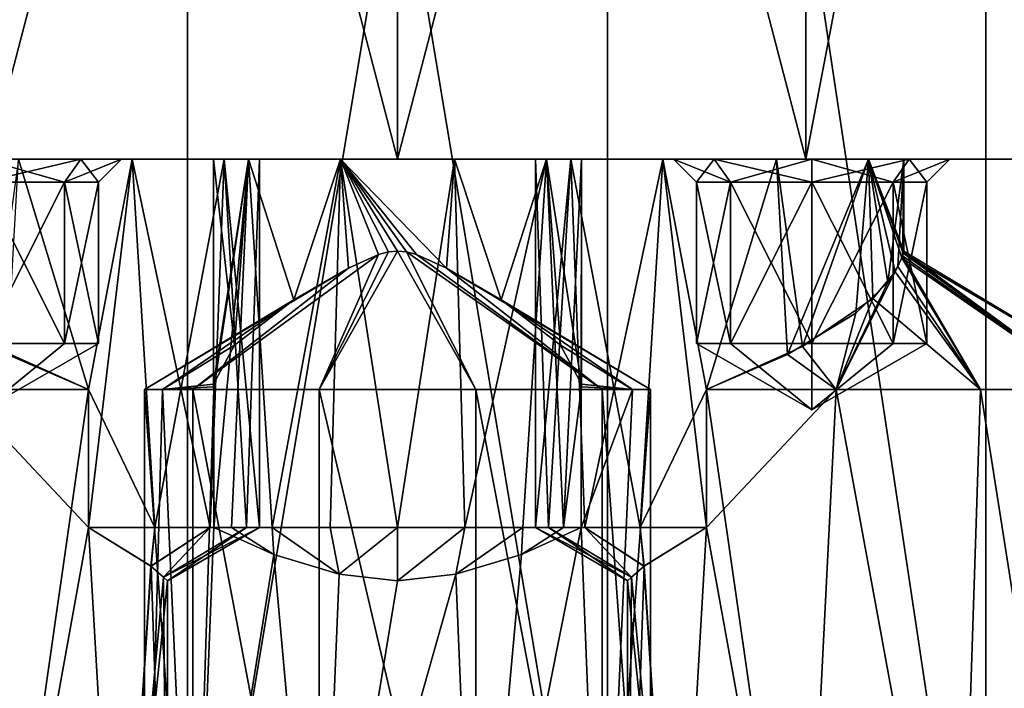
# Model space of a CAD drawing. Header units: millimetres. Extents: x -175 to 175, y 0 to 232.
# Tile 72 of 140: x 142 to 163, y 15 to 29. Entities that reach past the tile are written whole.
import ezdxf

# ---------------------------------------------------------------- set-up
doc = ezdxf.new("R2010")
doc.units = ezdxf.units.MM
doc.header["$LTSCALE"] = 65.185185
for name, color, linetype in [('286', 7, 'CONTINUOUS'), ('287', 7, 'CONTINUOUS'), ('289', 7, 'CONTINUOUS'), ('297', 7, 'CONTINUOUS'), ('298', 7, 'CONTINUOUS'), ('308', 7, 'CONTINUOUS'), ('309', 7, 'CONTINUOUS'), ('313', 7, 'CONTINUOUS'), ('323', 7, 'CONTINUOUS'), ('324', 7, 'CONTINUOUS'), ('328', 7, 'CONTINUOUS'), ('332', 7, 'CONTINUOUS'), ('333', 7, 'CONTINUOUS'), ('337', 7, 'CONTINUOUS'), ('339', 7, 'CONTINUOUS'), ('340', 7, 'CONTINUOUS'), ('341', 7, 'CONTINUOUS'), ('342', 7, 'CONTINUOUS'), ('343', 7, 'CONTINUOUS'), ('344', 7, 'CONTINUOUS'), ('345', 7, 'CONTINUOUS'), ('346', 7, 'CONTINUOUS'), ('347', 7, 'CONTINUOUS'), ('348', 7, 'CONTINUOUS'), ('349', 7, 'CONTINUOUS'), ('350', 7, 'CONTINUOUS'), ('351', 7, 'CONTINUOUS'), ('352', 7, 'CONTINUOUS'), ('353', 7, 'CONTINUOUS'), ('354', 7, 'CONTINUOUS'), ('355', 7, 'CONTINUOUS'), ('356', 7, 'CONTINUOUS'), ('357', 7, 'CONTINUOUS'), ('358', 7, 'CONTINUOUS'), ('359', 7, 'CONTINUOUS')]:
    doc.layers.add(name, color=color, linetype=linetype)

msp = doc.modelspace()

# ---------------------------------------------------------------- linework, layer by layer
at = {"layer": '286', "color": 7, "linetype": 'CONTINUOUS', "true_color": 0xe0f2ff}
for points in [[(132.25, 26), (167.75, 26), (151.236, 26, -1.196), (132.25, 26)], [(167.75, 26), (132.25, 26), (141.764, 26, 1.196), (167.75, 26)], [(146, 26, -5), (132.25, 26), (146.764, 26, -2.649), (146, 26, -5)], [(132.25, 26), (146, 26, -5), (141, 26, -7), (132.25, 26)], [(146.764, 26, -2.649), (132.25, 26), (148.764, 26, -1.196), (146.764, 26, -2.649)], [(148.764, 26, -1.196), (132.25, 26), (151.236, 26, -1.196), (148.764, 26, -1.196)], [(141.125, 26, 15.372), (165.372, 26, 8.875), (134.628, 26, 8.875), (141.125, 26, 15.372)], [(134.628, 26, 8.875), (165.372, 26, 8.875), (158.236, 26, 8.804), (134.628, 26, 8.875)], [(141.764, 26, 8.804), (134.628, 26, 8.875), (144.236, 26, 8.804), (141.764, 26, 8.804)], [(144.236, 26, 8.804), (134.628, 26, 8.875), (155.764, 26, 8.804), (144.236, 26, 8.804)], [(155.764, 26, 8.804), (134.628, 26, 8.875), (158.236, 26, 8.804), (155.764, 26, 8.804)], [(158.875, 26, -15.372), (141.125, 26, -15.372), (141, 26, -13), (158.875, 26, -15.372)], [(159, 26, -13), (158.875, 26, -15.372), (141, 26, -13), (159, 26, -13)], [(146, 26, -5), (146.764, 26, -7.351), (141, 26, -7), (146, 26, -5)], [(141, 26, -7), (146.764, 26, -7.351), (143.121, 26, -7.879), (141, 26, -7)], [(143.121, 26, -12.121), (159, 26, -13), (141, 26, -13), (143.121, 26, -12.121)], [(158.875, 26, 15.372), (165.372, 26, 8.875), (141.125, 26, 15.372), (158.875, 26, 15.372)], [(150, 26, 17.75), (158.875, 26, 15.372), (141.125, 26, 15.372), (150, 26, 17.75)], [(150, 26, -17.75), (141.125, 26, -15.372), (158.875, 26, -15.372), (150, 26, -17.75)], [(144.236, 26, 1.196), (167.75, 26), (141.764, 26, 1.196), (144.236, 26, 1.196)], [(146.764, 26, -7.351), (148.764, 26, -8.804), (143.121, 26, -7.879), (146.764, 26, -7.351)], [(156.879, 26, -12.121), (159, 26, -13), (143.121, 26, -12.121), (156.879, 26, -12.121)], [(144, 26, -10), (156.879, 26, -12.121), (143.121, 26, -12.121), (144, 26, -10)], [(143.121, 26, -7.879), (148.764, 26, -8.804), (144, 26, -10), (143.121, 26, -7.879)], [(156, 26, -10), (144, 26, -10), (148.764, 26, -8.804), (156, 26, -10)], [(156, 26, -10), (156.879, 26, -12.121), (144, 26, -10), (156, 26, -10)], [(167.75, 26), (144.236, 26, 1.196), (155.764, 26, 1.196), (167.75, 26)], [(144.236, 26, 1.196), (146.236, 26, 2.649), (155.764, 26, 1.196), (144.236, 26, 1.196)], [(146.236, 26, 7.351), (144.236, 26, 8.804), (153.764, 26, 7.351), (146.236, 26, 7.351)], [(153.764, 26, 7.351), (144.236, 26, 8.804), (155.764, 26, 8.804), (153.764, 26, 7.351)], [(146.236, 26, 2.649), (147, 26, 5), (153.764, 26, 2.649), (146.236, 26, 2.649)], [(147, 26, 5), (146.236, 26, 7.351), (153, 26, 5), (147, 26, 5)], [(155.764, 26, 1.196), (146.236, 26, 2.649), (153.764, 26, 2.649), (155.764, 26, 1.196)], [(153, 26, 5), (146.236, 26, 7.351), (153.764, 26, 7.351), (153, 26, 5)], [(147, 26, 5), (153, 26, 5), (153.764, 26, 2.649), (147, 26, 5)], [(148.764, 26, -8.804), (151.236, 26, -8.804), (156, 26, -10), (148.764, 26, -8.804)], [(167.75, 26), (165.372, 26, -8.875), (151.236, 26, -1.196), (167.75, 26)], [(151.236, 26, -1.196), (165.372, 26, -8.875), (153.236, 26, -2.649), (151.236, 26, -1.196)], [(151.236, 26, -8.804), (153.236, 26, -7.351), (156.879, 26, -7.879), (151.236, 26, -8.804)], [(156, 26, -10), (151.236, 26, -8.804), (156.879, 26, -7.879), (156, 26, -10)], [(165.372, 26, -8.875), (154, 26, -5), (153.236, 26, -2.649), (165.372, 26, -8.875)], [(153.236, 26, -7.351), (154, 26, -5), (159, 26, -7), (153.236, 26, -7.351)], [(156.879, 26, -7.879), (153.236, 26, -7.351), (159, 26, -7), (156.879, 26, -7.879)], [(154, 26, -5), (165.372, 26, -8.875), (159, 26, -7), (154, 26, -5)], [(158.236, 26, 1.196), (167.75, 26), (155.764, 26, 1.196), (158.236, 26, 1.196)], [(160.236, 26, 2.649), (167.75, 26), (158.236, 26, 1.196), (160.236, 26, 2.649)], [(158.236, 26, 8.804), (165.372, 26, 8.875), (160.236, 26, 7.351), (158.236, 26, 8.804)], [(165.372, 26, -8.875), (158.875, 26, -15.372), (161.121, 26, -12.121), (165.372, 26, -8.875)], [(161.121, 26, -12.121), (158.875, 26, -15.372), (159, 26, -13), (161.121, 26, -12.121)], [(159, 26, -7), (165.372, 26, -8.875), (161.121, 26, -7.879), (159, 26, -7)], [(165.372, 26, 8.875), (167.75, 26), (160.236, 26, 7.351), (165.372, 26, 8.875)], [(160.236, 26, 7.351), (167.75, 26), (161, 26, 5), (160.236, 26, 7.351)], [(161, 26, 5), (167.75, 26), (160.236, 26, 2.649), (161, 26, 5)], [(162, 26, -10), (165.372, 26, -8.875), (161.121, 26, -12.121), (162, 26, -10)], [(165.372, 26, -8.875), (162, 26, -10), (161.121, 26, -7.879), (165.372, 26, -8.875)]]:
    msp.add_3dface(points, dxfattribs=at)
at = {"layer": '287', "color": 7, "linetype": 'CONTINUOUS', "true_color": 0xe0f2ff}
for points in [[(141.125, 26, -15.372), (150, 26, -17.75), (141.125, 60, -15.372), (141.125, 26, -15.372)], [(141.125, 60, -15.372), (150, 26, -17.75), (150, 60, -17.75), (141.125, 60, -15.372)], [(150, 26, -17.75), (158.875, 26, -15.372), (150, 60, -17.75), (150, 26, -17.75)], [(150, 60, -17.75), (158.875, 26, -15.372), (158.875, 60, -15.372), (150, 60, -17.75)], [(158.875, 26, -15.372), (165.372, 26, -8.875), (158.875, 60, -15.372), (158.875, 26, -15.372)], [(158.875, 60, -15.372), (165.372, 26, -8.875), (165.372, 60, -8.875), (158.875, 60, -15.372)]]:
    msp.add_3dface(points, dxfattribs=at)
at = {"layer": '289', "color": 7, "linetype": 'CONTINUOUS', "true_color": 0xe0f2ff}
for points in [[(137.218, 60.5, -16.027), (145.438, 60.5, -19.986), (137.218, 5.8, -16.028), (137.218, 60.5, -16.027)], [(137.218, 5.8, -16.028), (145.438, 60.5, -19.986), (145.438, 5.8, -19.986), (137.218, 5.8, -16.028)], [(145.438, 60.5, -19.986), (154.562, 60.5, -19.986), (145.438, 5.8, -19.986), (145.438, 60.5, -19.986)], [(145.438, 5.8, -19.986), (154.562, 60.5, -19.986), (154.562, 5.8, -19.986), (145.438, 5.8, -19.986)], [(154.562, 60.5, -19.986), (162.782, 60.5, -16.027), (162.782, 5.8, -16.028), (154.562, 60.5, -19.986)], [(154.562, 5.8, -19.986), (154.562, 60.5, -19.986), (162.782, 5.8, -16.028), (154.562, 5.8, -19.986)], [(162.782, 60.5, -16.027), (168.47, 60.5, -8.894), (168.47, 5.8, -8.895), (162.782, 60.5, -16.027)], [(162.782, 5.8, -16.028), (162.782, 60.5, -16.027), (168.47, 5.8, -8.895), (162.782, 5.8, -16.028)]]:
    msp.add_3dface(points, dxfattribs=at)
at = {"layer": '297', "color": 7, "linetype": 'CONTINUOUS', "true_color": 0xe0f2ff}
for points in [[(150, 26, 17.75), (141.125, 26, 15.372), (150, 60, 17.75), (150, 26, 17.75)], [(150, 60, 17.75), (141.125, 26, 15.372), (141.125, 60, 15.372), (150, 60, 17.75)], [(158.875, 26, 15.372), (150, 26, 17.75), (158.875, 60, 15.372), (158.875, 26, 15.372)], [(158.875, 60, 15.372), (150, 26, 17.75), (150, 60, 17.75), (158.875, 60, 15.372)], [(165.372, 26, 8.875), (158.875, 26, 15.372), (165.372, 60, 8.875), (165.372, 26, 8.875)], [(165.372, 60, 8.875), (158.875, 26, 15.372), (158.875, 60, 15.372), (165.372, 60, 8.875)]]:
    msp.add_3dface(points, dxfattribs=at)
at = {"layer": '298', "color": 7, "linetype": 'CONTINUOUS', "true_color": 0xe0f2ff}
for points in [[(145.438, 60.5, 19.986), (137.218, 60.5, 16.027), (137.218, 5.8, 16.028), (145.438, 60.5, 19.986)], [(145.438, 5.8, 19.986), (145.438, 60.5, 19.986), (137.218, 5.8, 16.028), (145.438, 5.8, 19.986)], [(154.562, 60.5, 19.986), (145.438, 60.5, 19.986), (154.562, 5.8, 19.986), (154.562, 60.5, 19.986)], [(154.562, 5.8, 19.986), (145.438, 60.5, 19.986), (145.438, 5.8, 19.986), (154.562, 5.8, 19.986)], [(162.782, 60.5, 16.027), (154.562, 60.5, 19.986), (162.782, 5.8, 16.028), (162.782, 60.5, 16.027)], [(162.782, 5.8, 16.028), (154.562, 60.5, 19.986), (154.562, 5.8, 19.986), (162.782, 5.8, 16.028)], [(168.47, 60.5, 8.894), (162.782, 60.5, 16.027), (168.47, 5.8, 8.895), (168.47, 60.5, 8.894)], [(168.47, 5.8, 8.895), (162.782, 60.5, 16.027), (162.782, 5.8, 16.028), (168.47, 5.8, 8.895)]]:
    msp.add_3dface(points, dxfattribs=at)
at = {"layer": '308', "color": 7, "linetype": 'CONTINUOUS', "true_color": 0xe0f2ff}
for points in [[(145.551, 6.5, -5.267), (144.5, 6.5, -8.5), (144.891, 21, -6.462), (145.551, 6.5, -5.267)], [(144.5, 6.5, -8.5), (144.5, 21, -8.5), (144.891, 21, -6.462), (144.5, 6.5, -8.5)], [(146.01, 21, -4.714), (145.551, 6.5, -5.267), (144.891, 21, -6.462), (146.01, 21, -4.714)], [(146.01, 18, -4.714), (145.551, 6.5, -5.267), (146.01, 21, -4.714), (146.01, 18, -4.714)], [(155.109, 21, -6.462), (154.449, 6.5, -5.267), (153.99, 18, -4.714), (155.109, 21, -6.462)], [(153.99, 21, -4.714), (155.109, 21, -6.462), (153.99, 18, -4.714), (153.99, 21, -4.714)], [(155.5, 6.5, -8.5), (154.449, 6.5, -5.267), (155.5, 21, -8.5), (155.5, 6.5, -8.5)], [(155.5, 21, -8.5), (154.449, 6.5, -5.267), (155.109, 21, -6.462), (155.5, 21, -8.5)], [(147.311, 17.415, -3.702), (145.551, 6.5, -5.267), (146.01, 18, -4.714), (147.311, 17.415, -3.702)], [(154.449, 6.5, -5.267), (151.699, 6.5, -3.269), (153.99, 18, -4.714), (154.449, 6.5, -5.267)], [(153.99, 18, -4.714), (151.699, 6.5, -3.269), (152.694, 17.416, -3.705), (153.99, 18, -4.714)], [(148.301, 6.5, -3.269), (145.551, 6.5, -5.267), (147.311, 17.415, -3.702), (148.301, 6.5, -3.269)], [(148.731, 16.987, -3.148), (148.301, 6.5, -3.269), (147.311, 17.415, -3.702), (148.731, 16.987, -3.148)], [(152.694, 17.416, -3.705), (151.699, 6.5, -3.269), (151.271, 16.987, -3.149), (152.694, 17.416, -3.705)], [(151.699, 6.5, -3.269), (148.301, 6.5, -3.269), (151.271, 16.987, -3.149), (151.699, 6.5, -3.269)], [(151.271, 16.987, -3.149), (148.301, 6.5, -3.269), (150.001, 16.845, -3), (151.271, 16.987, -3.149)], [(150.001, 16.845, -3), (148.301, 6.5, -3.269), (148.731, 16.987, -3.148), (150.001, 16.845, -3)]]:
    msp.add_3dface(points, dxfattribs=at)
at = {"layer": '309', "color": 7, "linetype": 'CONTINUOUS', "true_color": 0xe0f2ff}
for points in [[(150, 24.004, -9), (149.804, 23.985, -8.995), (148.301, 21, -13.731), (150, 24.004, -9)], [(151.699, 21, -13.731), (150, 24.004, -9), (148.301, 21, -13.731), (151.699, 21, -13.731)], [(149.804, 23.985, -8.995), (149.59, 23.926, -8.979), (148.301, 21, -13.731), (149.804, 23.985, -8.995)], [(150.195, 23.985, -8.995), (150, 24.004, -9), (151.699, 21, -13.731), (150.195, 23.985, -8.995)], [(150.41, 23.926, -8.979), (150.195, 23.985, -8.995), (154.449, 21, -11.733), (150.41, 23.926, -8.979)], [(154.449, 21, -11.733), (150.195, 23.985, -8.995), (151.699, 21, -13.731), (154.449, 21, -11.733)], [(149.59, 23.926, -8.979), (148.933, 23.629, -8.855), (145.551, 21, -11.733), (149.59, 23.926, -8.979)], [(148.301, 21, -13.731), (149.59, 23.926, -8.979), (145.551, 21, -11.733), (148.301, 21, -13.731)], [(151.066, 23.629, -8.855), (150.41, 23.926, -8.979), (154.449, 21, -11.733), (151.066, 23.629, -8.855)], [(147.747, 22.946, -8.305), (144.5, 21, -8.5), (148.933, 23.629, -8.855), (147.747, 22.946, -8.305)], [(148.933, 23.629, -8.855), (144.5, 21, -8.5), (145.551, 21, -11.733), (148.933, 23.629, -8.855)], [(151.066, 23.629, -8.855), (155.5, 21, -8.5), (152.252, 22.946, -8.306), (151.066, 23.629, -8.855)], [(155.5, 21, -8.5), (151.066, 23.629, -8.855), (154.449, 21, -11.733), (155.5, 21, -8.5)], [(144.891, 21, -6.462), (144.5, 21, -8.5), (147.747, 22.946, -8.305), (144.891, 21, -6.462)], [(146.457, 21.958, -6.857), (144.891, 21, -6.462), (147.747, 22.946, -8.305), (146.457, 21.958, -6.857)], [(155.5, 21, -8.5), (155.109, 21, -6.462), (152.252, 22.946, -8.306), (155.5, 21, -8.5)], [(152.252, 22.946, -8.306), (155.109, 21, -6.462), (153.543, 21.958, -6.857), (152.252, 22.946, -8.306)], [(146, 21.111, -5), (144.891, 21, -6.462), (146.457, 21.958, -6.857), (146, 21.111, -5)], [(153.543, 21.958, -6.857), (155.109, 21, -6.462), (154, 21.111, -5), (153.543, 21.958, -6.857)], [(144.891, 21, -6.462), (146, 21.111, -5), (146.003, 21.055, -4.857), (144.891, 21, -6.462)], [(146.01, 21, -4.714), (144.891, 21, -6.462), (146.003, 21.055, -4.857), (146.01, 21, -4.714)], [(155.109, 21, -6.462), (153.99, 21, -4.714), (153.997, 21.055, -4.857), (155.109, 21, -6.462)], [(154, 21.111, -5), (155.109, 21, -6.462), (153.997, 21.055, -4.857), (154, 21.111, -5)]]:
    msp.add_3dface(points, dxfattribs=at)
at = {"layer": '313', "color": 7, "linetype": 'CONTINUOUS', "true_color": 0xe0f2ff}
for points in [[(144.5, 21, -8.5), (144.5, 6.5, -8.5), (145.551, 6.5, -11.733), (144.5, 21, -8.5)], [(145.551, 21, -11.733), (144.5, 21, -8.5), (145.551, 6.5, -11.733), (145.551, 21, -11.733)], [(148.301, 21, -13.731), (145.551, 21, -11.733), (148.301, 6.5, -13.731), (148.301, 21, -13.731)], [(145.551, 21, -11.733), (145.551, 6.5, -11.733), (148.301, 6.5, -13.731), (145.551, 21, -11.733)], [(151.699, 21, -13.731), (148.301, 21, -13.731), (151.699, 6.5, -13.731), (151.699, 21, -13.731)], [(148.301, 21, -13.731), (148.301, 6.5, -13.731), (151.699, 6.5, -13.731), (148.301, 21, -13.731)], [(154.449, 21, -11.733), (151.699, 21, -13.731), (154.449, 6.5, -11.733), (154.449, 21, -11.733)], [(151.699, 21, -13.731), (151.699, 6.5, -13.731), (154.449, 6.5, -11.733), (151.699, 21, -13.731)], [(155.5, 6.5, -8.5), (155.5, 21, -8.5), (154.449, 21, -11.733), (155.5, 6.5, -8.5)], [(155.5, 6.5, -8.5), (154.449, 21, -11.733), (154.449, 6.5, -11.733), (155.5, 6.5, -8.5)]]:
    msp.add_3dface(points, dxfattribs=at)
at = {"layer": '323', "color": 7, "linetype": 'CONTINUOUS', "true_color": 0xe0f2ff}
for points in [[(143.286, 21, 8.99), (141.199, 6.5, 10.231), (140.466, 21, 10.414), (143.286, 21, 8.99)], [(143.286, 18, 8.99), (141.199, 6.5, 10.231), (143.286, 21, 8.99), (143.286, 18, 8.99)], [(143.949, 6.5, 8.233), (141.199, 6.5, 10.231), (143.286, 18, 8.99), (143.949, 6.5, 8.233)], [(143.949, 6.5, 8.233), (143.286, 18, 8.99), (144.643, 17.163, 6.95), (143.949, 6.5, 8.233)], [(144.915, 16.928, 5.961), (143.949, 6.5, 8.233), (144.643, 17.163, 6.95), (144.915, 16.928, 5.961)], [(145, 16.845, 5), (143.949, 6.5, 8.233), (144.915, 16.928, 5.961), (145, 16.845, 5)], [(145, 6.5, 5), (143.949, 6.5, 8.233), (145, 16.845, 5), (145, 6.5, 5)]]:
    msp.add_3dface(points, dxfattribs=at)
at = {"layer": '324', "color": 7, "linetype": 'CONTINUOUS', "true_color": 0xe0f2ff}
for points in [[(143.286, 21, 1.01), (141.2, 21.928, 1.428), (140.466, 21, -0.414), (143.286, 21, 1.01)], [(143.286, 21, 8.99), (140.466, 21, 10.414), (141.525, 21.761, 8.718), (143.286, 21, 8.99)]]:
    msp.add_3dface(points, dxfattribs=at)
at = {"layer": '328', "color": 7, "linetype": 'CONTINUOUS', "true_color": 0xe0f2ff}
for points in [[(143.286, 21, 1.01), (140.466, 21, -0.414), (143.286, 18, 1.01), (143.286, 21, 1.01)], [(140.466, 21, -0.414), (141.199, 6.5, -0.231), (143.286, 18, 1.01), (140.466, 21, -0.414)], [(141.199, 6.5, -0.231), (143.949, 6.5, 1.767), (143.286, 18, 1.01), (141.199, 6.5, -0.231)], [(143.286, 18, 1.01), (143.949, 6.5, 1.767), (144.644, 17.162, 3.052), (143.286, 18, 1.01)], [(143.949, 6.5, 1.767), (145, 6.5, 5), (144.644, 17.162, 3.052), (143.949, 6.5, 1.767)], [(144.644, 17.162, 3.052), (145, 6.5, 5), (144.915, 16.928, 4.039), (144.644, 17.162, 3.052)], [(145, 6.5, 5), (145, 16.845, 5), (144.915, 16.928, 4.039), (145, 6.5, 5)]]:
    msp.add_3dface(points, dxfattribs=at)
at = {"layer": '332', "color": 7, "linetype": 'CONTINUOUS', "true_color": 0xe0f2ff}
for points in [[(158.801, 6.5, 10.231), (156.714, 18, 8.99), (159.534, 21, 10.414), (158.801, 6.5, 10.231)], [(156.714, 18, 8.99), (156.714, 21, 8.99), (159.534, 21, 10.414), (156.714, 18, 8.99)], [(162.199, 6.5, 10.231), (158.801, 6.5, 10.231), (159.534, 21, 10.414), (162.199, 6.5, 10.231)], [(162.671, 21, 10.053), (162.199, 6.5, 10.231), (159.534, 21, 10.414), (162.671, 21, 10.053)], [(164.949, 6.5, 8.233), (162.199, 6.5, 10.231), (162.671, 21, 10.053), (164.949, 6.5, 8.233)], [(165.093, 21, 8.026), (164.949, 6.5, 8.233), (162.671, 21, 10.053), (165.093, 21, 8.026)], [(156.714, 18, 8.99), (156.051, 6.5, 8.233), (155.357, 17.163, 6.95), (156.714, 18, 8.99)], [(158.801, 6.5, 10.231), (156.051, 6.5, 8.233), (156.714, 18, 8.99), (158.801, 6.5, 10.231)], [(156.051, 6.5, 8.233), (155, 6.5, 5), (155.357, 17.163, 6.95), (156.051, 6.5, 8.233)], [(155.357, 17.163, 6.95), (155, 6.5, 5), (155.085, 16.928, 5.961), (155.357, 17.163, 6.95)], [(155.085, 16.928, 5.961), (155, 6.5, 5), (155, 16.845, 5), (155.085, 16.928, 5.961)]]:
    msp.add_3dface(points, dxfattribs=at)
at = {"layer": '333', "color": 7, "linetype": 'CONTINUOUS', "true_color": 0xe0f2ff}
for points in [[(160.992, 23.973, 5.251), (165.093, 21, 8.026), (160.97, 23.898, 5.486), (160.992, 23.973, 5.251)], [(160.989, 23.961, 4.704), (166, 21, 5), (161, 24.004, 5), (160.989, 23.961, 4.704)], [(161, 24.004, 5), (165.093, 21, 8.026), (160.992, 23.973, 5.251), (161, 24.004, 5)], [(166, 21, 5), (165.093, 21, 8.026), (161, 24.004, 5), (166, 21, 5)], [(160.811, 23.551, 3.785), (162.671, 21, -0.053), (160.957, 23.858, 4.413), (160.811, 23.551, 3.785)], [(160.97, 23.898, 5.486), (162.671, 21, 10.053), (160.875, 23.667, 5.993), (160.97, 23.898, 5.486)], [(160.957, 23.858, 4.413), (165.093, 21, 1.974), (160.989, 23.961, 4.704), (160.957, 23.858, 4.413)], [(162.671, 21, -0.053), (165.093, 21, 1.974), (160.957, 23.858, 4.413), (162.671, 21, -0.053)], [(165.093, 21, 8.026), (162.671, 21, 10.053), (160.97, 23.898, 5.486), (165.093, 21, 8.026)], [(165.093, 21, 1.974), (166, 21, 5), (160.989, 23.961, 4.704), (165.093, 21, 1.974)], [(162.671, 21, 10.053), (159.534, 21, 10.414), (160.875, 23.667, 5.993), (162.671, 21, 10.053)], [(160.875, 23.667, 5.993), (159.534, 21, 10.414), (160.654, 23.322, 6.628), (160.875, 23.667, 5.993)], [(160.33, 22.97, 2.785), (162.671, 21, -0.053), (160.811, 23.551, 3.785), (160.33, 22.97, 2.785)], [(160.654, 23.322, 6.628), (159.534, 21, 10.414), (159.957, 22.653, 7.694), (160.654, 23.322, 6.628)], [(158.8, 21.928, 1.428), (159.534, 21, -0.414), (160.33, 22.97, 2.785), (158.8, 21.928, 1.428)], [(159.534, 21, -0.414), (162.671, 21, -0.053), (160.33, 22.97, 2.785), (159.534, 21, -0.414)], [(159.957, 22.653, 7.694), (159.534, 21, 10.414), (158.475, 21.761, 8.718), (159.957, 22.653, 7.694)], [(156.714, 21, 1.01), (159.534, 21, -0.414), (158.8, 21.928, 1.428), (156.714, 21, 1.01)], [(159.534, 21, 10.414), (156.714, 21, 8.99), (158.475, 21.761, 8.718), (159.534, 21, 10.414)]]:
    msp.add_3dface(points, dxfattribs=at)
at = {"layer": '337', "color": 7, "linetype": 'CONTINUOUS', "true_color": 0xe0f2ff}
for points in [[(159.534, 21, -0.414), (156.714, 21, 1.01), (158.801, 6.5, -0.231), (159.534, 21, -0.414)], [(158.801, 6.5, -0.231), (156.714, 21, 1.01), (156.714, 18, 1.01), (158.801, 6.5, -0.231)], [(159.534, 21, -0.414), (158.801, 6.5, -0.231), (162.199, 6.5, -0.231), (159.534, 21, -0.414)], [(162.671, 21, -0.053), (159.534, 21, -0.414), (162.199, 6.5, -0.231), (162.671, 21, -0.053)], [(162.671, 21, -0.053), (162.199, 6.5, -0.231), (164.949, 6.5, 1.767), (162.671, 21, -0.053)], [(165.093, 21, 1.974), (162.671, 21, -0.053), (164.949, 6.5, 1.767), (165.093, 21, 1.974)], [(155.356, 17.162, 3.052), (156.051, 6.5, 1.767), (156.714, 18, 1.01), (155.356, 17.162, 3.052)], [(156.051, 6.5, 1.767), (158.801, 6.5, -0.231), (156.714, 18, 1.01), (156.051, 6.5, 1.767)], [(155.085, 16.928, 4.039), (156.051, 6.5, 1.767), (155.356, 17.162, 3.052), (155.085, 16.928, 4.039)], [(155, 16.845, 5), (156.051, 6.5, 1.767), (155.085, 16.928, 4.039), (155, 16.845, 5)], [(155, 16.845, 5), (155, 6.5, 5), (156.051, 6.5, 1.767), (155, 16.845, 5)]]:
    msp.add_3dface(points, dxfattribs=at)
at = {"layer": '339', "color": 7, "linetype": 'CONTINUOUS', "true_color": 0xe0f2ff}
for points in [[(146, 26, -5), (146.764, 26, -2.649), (146, 21.111, -5), (146, 26, -5)], [(146, 21.111, -5), (146.764, 26, -2.649), (146.003, 21.055, -4.857), (146, 21.111, -5)], [(146.764, 26, -2.649), (146.01, 21, -4.714), (146.003, 21.055, -4.857), (146.764, 26, -2.649)], [(146.764, 26, -2.649), (146.01, 18, -4.714), (146.01, 21, -4.714), (146.764, 26, -2.649)], [(146.01, 18, -4.714), (146.764, 26, -2.649), (146.392, 18, -3.273), (146.01, 18, -4.714)], [(146.392, 18, -3.273), (146.764, 26, -2.649), (147.274, 18, -2.072), (146.392, 18, -3.273)], [(146.764, 26, -2.649), (148.764, 26, -1.196), (147.274, 18, -2.072), (146.764, 26, -2.649)], [(147.274, 18, -2.072), (148.764, 26, -1.196), (148.536, 18, -1.278), (147.274, 18, -2.072)], [(148.536, 18, -1.278), (148.764, 26, -1.196), (150, 18, -1), (148.536, 18, -1.278)], [(148.764, 26, -1.196), (151.236, 26, -1.196), (150, 18, -1), (148.764, 26, -1.196)], [(150, 18, -1), (151.236, 26, -1.196), (151.464, 18, -1.278), (150, 18, -1)], [(151.236, 26, -1.196), (153.236, 26, -2.649), (151.464, 18, -1.278), (151.236, 26, -1.196)], [(151.464, 18, -1.278), (153.236, 26, -2.649), (152.726, 18, -2.072), (151.464, 18, -1.278)], [(152.726, 18, -2.072), (153.236, 26, -2.649), (153.608, 18, -3.273), (152.726, 18, -2.072)], [(153.236, 26, -2.649), (154, 26, -5), (153.608, 18, -3.273), (153.236, 26, -2.649)], [(154, 26, -5), (153.99, 21, -4.714), (153.608, 18, -3.273), (154, 26, -5)], [(153.99, 21, -4.714), (154, 26, -5), (153.997, 21.055, -4.857), (153.99, 21, -4.714)], [(154, 26, -5), (154, 21.111, -5), (153.997, 21.055, -4.857), (154, 26, -5)], [(153.99, 21, -4.714), (153.99, 18, -4.714), (153.608, 18, -3.273), (153.99, 21, -4.714)]]:
    msp.add_3dface(points, dxfattribs=at)
at = {"layer": '340', "color": 7, "linetype": 'CONTINUOUS', "true_color": 0xe0f2ff}
for points in [[(147.311, 17.415, -3.702), (146.01, 18, -4.714), (146.392, 18, -3.273), (147.311, 17.415, -3.702)], [(147.311, 17.415, -3.702), (146.392, 18, -3.273), (147.274, 18, -2.072), (147.311, 17.415, -3.702)], [(148.731, 16.987, -3.148), (147.311, 17.415, -3.702), (147.274, 18, -2.072), (148.731, 16.987, -3.148)], [(148.731, 16.987, -3.148), (147.274, 18, -2.072), (148.536, 18, -1.278), (148.731, 16.987, -3.148)], [(148.731, 16.987, -3.148), (148.536, 18, -1.278), (150, 18, -1), (148.731, 16.987, -3.148)], [(150.001, 16.845, -3), (148.731, 16.987, -3.148), (150, 18, -1), (150.001, 16.845, -3)], [(150.001, 16.845, -3), (150, 18, -1), (151.464, 18, -1.278), (150.001, 16.845, -3)], [(151.271, 16.987, -3.149), (150.001, 16.845, -3), (151.464, 18, -1.278), (151.271, 16.987, -3.149)], [(152.694, 17.416, -3.705), (151.271, 16.987, -3.149), (152.726, 18, -2.072), (152.694, 17.416, -3.705)], [(151.271, 16.987, -3.149), (151.464, 18, -1.278), (152.726, 18, -2.072), (151.271, 16.987, -3.149)], [(153.99, 18, -4.714), (152.694, 17.416, -3.705), (153.608, 18, -3.273), (153.99, 18, -4.714)], [(152.694, 17.416, -3.705), (152.726, 18, -2.072), (153.608, 18, -3.273), (152.694, 17.416, -3.705)]]:
    msp.add_3dface(points, dxfattribs=at)
at = {"layer": '341', "color": 7, "linetype": 'CONTINUOUS', "true_color": 0xe0f2ff}
for points in [[(146.764, 26, -7.351), (146, 26, -5), (146.457, 21.958, -6.857), (146.764, 26, -7.351)], [(146, 26, -5), (146, 21.111, -5), (146.457, 21.958, -6.857), (146, 26, -5)], [(146.764, 26, -7.351), (146.457, 21.958, -6.857), (147.747, 22.946, -8.305), (146.764, 26, -7.351)], [(148.764, 26, -8.804), (146.764, 26, -7.351), (147.747, 22.946, -8.305), (148.764, 26, -8.804)], [(148.764, 26, -8.804), (147.747, 22.946, -8.305), (148.933, 23.629, -8.855), (148.764, 26, -8.804)], [(151.236, 26, -8.804), (148.764, 26, -8.804), (151.066, 23.629, -8.855), (151.236, 26, -8.804)], [(148.764, 26, -8.804), (148.933, 23.629, -8.855), (149.59, 23.926, -8.979), (148.764, 26, -8.804)], [(148.764, 26, -8.804), (149.59, 23.926, -8.979), (149.804, 23.985, -8.995), (148.764, 26, -8.804)], [(148.764, 26, -8.804), (149.804, 23.985, -8.995), (150, 24.004, -9), (148.764, 26, -8.804)], [(148.764, 26, -8.804), (150, 24.004, -9), (150.195, 23.985, -8.995), (148.764, 26, -8.804)], [(148.764, 26, -8.804), (150.195, 23.985, -8.995), (150.41, 23.926, -8.979), (148.764, 26, -8.804)], [(148.764, 26, -8.804), (150.41, 23.926, -8.979), (151.066, 23.629, -8.855), (148.764, 26, -8.804)], [(151.236, 26, -8.804), (151.066, 23.629, -8.855), (152.252, 22.946, -8.306), (151.236, 26, -8.804)], [(153.236, 26, -7.351), (151.236, 26, -8.804), (152.252, 22.946, -8.306), (153.236, 26, -7.351)], [(153.236, 26, -7.351), (152.252, 22.946, -8.306), (153.543, 21.958, -6.857), (153.236, 26, -7.351)], [(154, 26, -5), (153.236, 26, -7.351), (154, 21.111, -5), (154, 26, -5)], [(153.236, 26, -7.351), (153.543, 21.958, -6.857), (154, 21.111, -5), (153.236, 26, -7.351)]]:
    msp.add_3dface(points, dxfattribs=at)
at = {"layer": '342', "color": 7, "linetype": 'CONTINUOUS', "true_color": 0xe0f2ff}
for points in [[(141.764, 26, 8.804), (143.286, 21, 8.99), (141.525, 21.761, 8.718), (141.764, 26, 8.804)], [(141.764, 26, 8.804), (144.236, 26, 8.804), (143.286, 21, 8.99), (141.764, 26, 8.804)], [(144.236, 26, 8.804), (143.286, 18, 8.99), (143.286, 21, 8.99), (144.236, 26, 8.804)], [(143.286, 18, 8.99), (144.236, 26, 8.804), (144.727, 18, 8.608), (143.286, 18, 8.99)], [(144.236, 26, 8.804), (146.236, 26, 7.351), (144.727, 18, 8.608), (144.236, 26, 8.804)], [(144.727, 18, 8.608), (146.236, 26, 7.351), (145.928, 18, 7.726), (144.727, 18, 8.608)], [(145.928, 18, 7.726), (146.236, 26, 7.351), (146.722, 18, 6.465), (145.928, 18, 7.726)], [(146.236, 26, 7.351), (147, 26, 5), (146.722, 18, 6.465), (146.236, 26, 7.351)], [(146.722, 18, 6.465), (147, 26, 5), (147, 18, 5), (146.722, 18, 6.465)]]:
    msp.add_3dface(points, dxfattribs=at)
at = {"layer": '343', "color": 7, "linetype": 'CONTINUOUS', "true_color": 0xe0f2ff}
for points in [[(144.643, 17.163, 6.95), (143.286, 18, 8.99), (144.727, 18, 8.608), (144.643, 17.163, 6.95)], [(143.286, 18, 1.01), (144.644, 17.162, 3.052), (144.727, 18, 1.392), (143.286, 18, 1.01)], [(144.915, 16.928, 5.961), (144.643, 17.163, 6.95), (145.928, 18, 7.726), (144.915, 16.928, 5.961)], [(144.643, 17.163, 6.95), (144.727, 18, 8.608), (145.928, 18, 7.726), (144.643, 17.163, 6.95)], [(144.644, 17.162, 3.052), (144.915, 16.928, 4.039), (145.928, 18, 2.274), (144.644, 17.162, 3.052)], [(144.727, 18, 1.392), (144.644, 17.162, 3.052), (145.928, 18, 2.274), (144.727, 18, 1.392)], [(145, 16.845, 5), (144.915, 16.928, 5.961), (147, 18, 5), (145, 16.845, 5)], [(144.915, 16.928, 4.039), (145, 16.845, 5), (146.722, 18, 3.535), (144.915, 16.928, 4.039)], [(144.915, 16.928, 5.961), (145.928, 18, 7.726), (146.722, 18, 6.465), (144.915, 16.928, 5.961)], [(144.915, 16.928, 5.961), (146.722, 18, 6.465), (147, 18, 5), (144.915, 16.928, 5.961)], [(145.928, 18, 2.274), (144.915, 16.928, 4.039), (146.722, 18, 3.535), (145.928, 18, 2.274)], [(145, 16.845, 5), (147, 18, 5), (146.722, 18, 3.535), (145, 16.845, 5)]]:
    msp.add_3dface(points, dxfattribs=at)
at = {"layer": '344', "color": 7, "linetype": 'CONTINUOUS', "true_color": 0xe0f2ff}
for points in [[(141.764, 26, 1.196), (141.2, 21.928, 1.428), (143.286, 21, 1.01), (141.764, 26, 1.196)], [(144.236, 26, 1.196), (141.764, 26, 1.196), (143.286, 21, 1.01), (144.236, 26, 1.196)], [(144.236, 26, 1.196), (143.286, 21, 1.01), (144.727, 18, 1.392), (144.236, 26, 1.196)], [(146.236, 26, 2.649), (144.236, 26, 1.196), (145.928, 18, 2.274), (146.236, 26, 2.649)], [(144.236, 26, 1.196), (144.727, 18, 1.392), (145.928, 18, 2.274), (144.236, 26, 1.196)], [(146.236, 26, 2.649), (145.928, 18, 2.274), (146.722, 18, 3.535), (146.236, 26, 2.649)], [(147, 26, 5), (146.236, 26, 2.649), (147, 18, 5), (147, 26, 5)], [(147, 18, 5), (146.236, 26, 2.649), (146.722, 18, 3.535), (147, 18, 5)], [(143.286, 21, 1.01), (143.286, 18, 1.01), (144.727, 18, 1.392), (143.286, 21, 1.01)]]:
    msp.add_3dface(points, dxfattribs=at)
at = {"layer": '345', "color": 7, "linetype": 'CONTINUOUS', "true_color": 0xe0f2ff}
for points in [[(153, 26, 5), (153.764, 26, 7.351), (153, 18, 5), (153, 26, 5)], [(153, 18, 5), (153.764, 26, 7.351), (153.278, 18, 6.465), (153, 18, 5)], [(153.278, 18, 6.465), (153.764, 26, 7.351), (154.072, 18, 7.726), (153.278, 18, 6.465)], [(153.764, 26, 7.351), (155.764, 26, 8.804), (154.072, 18, 7.726), (153.764, 26, 7.351)], [(154.072, 18, 7.726), (155.764, 26, 8.804), (155.273, 18, 8.608), (154.072, 18, 7.726)], [(155.764, 26, 8.804), (156.714, 21, 8.99), (155.273, 18, 8.608), (155.764, 26, 8.804)], [(155.764, 26, 8.804), (158.236, 26, 8.804), (156.714, 21, 8.99), (155.764, 26, 8.804)], [(156.714, 21, 8.99), (158.236, 26, 8.804), (158.475, 21.761, 8.718), (156.714, 21, 8.99)], [(158.236, 26, 8.804), (160.236, 26, 7.351), (158.475, 21.761, 8.718), (158.236, 26, 8.804)], [(160.236, 26, 7.351), (159.957, 22.653, 7.694), (158.475, 21.761, 8.718), (160.236, 26, 7.351)], [(160.236, 26, 7.351), (160.654, 23.322, 6.628), (159.957, 22.653, 7.694), (160.236, 26, 7.351)], [(160.236, 26, 7.351), (161, 26, 5), (160.654, 23.322, 6.628), (160.236, 26, 7.351)], [(161, 26, 5), (160.875, 23.667, 5.993), (160.654, 23.322, 6.628), (161, 26, 5)], [(161, 26, 5), (160.97, 23.898, 5.486), (160.875, 23.667, 5.993), (161, 26, 5)], [(161, 26, 5), (160.992, 23.973, 5.251), (160.97, 23.898, 5.486), (161, 26, 5)], [(161, 26, 5), (161, 24.004, 5), (160.992, 23.973, 5.251), (161, 26, 5)], [(156.714, 21, 8.99), (156.714, 18, 8.99), (155.273, 18, 8.608), (156.714, 21, 8.99)]]:
    msp.add_3dface(points, dxfattribs=at)
at = {"layer": '346', "color": 7, "linetype": 'CONTINUOUS', "true_color": 0xe0f2ff}
for points in [[(155, 16.845, 5), (155.085, 16.928, 4.039), (153, 18, 5), (155, 16.845, 5)], [(155, 16.845, 5), (153, 18, 5), (153.278, 18, 6.465), (155, 16.845, 5)], [(153, 18, 5), (155.085, 16.928, 4.039), (153.278, 18, 3.535), (153, 18, 5)], [(155.085, 16.928, 5.961), (155, 16.845, 5), (153.278, 18, 6.465), (155.085, 16.928, 5.961)], [(155.085, 16.928, 5.961), (153.278, 18, 6.465), (154.072, 18, 7.726), (155.085, 16.928, 5.961)], [(153.278, 18, 3.535), (155.085, 16.928, 4.039), (154.072, 18, 2.274), (153.278, 18, 3.535)], [(155.357, 17.163, 6.95), (155.085, 16.928, 5.961), (154.072, 18, 7.726), (155.357, 17.163, 6.95)], [(155.357, 17.163, 6.95), (154.072, 18, 7.726), (155.273, 18, 8.608), (155.357, 17.163, 6.95)], [(155.085, 16.928, 4.039), (155.356, 17.162, 3.052), (154.072, 18, 2.274), (155.085, 16.928, 4.039)], [(154.072, 18, 2.274), (155.356, 17.162, 3.052), (155.273, 18, 1.392), (154.072, 18, 2.274)], [(156.714, 18, 8.99), (155.357, 17.163, 6.95), (155.273, 18, 8.608), (156.714, 18, 8.99)], [(155.356, 17.162, 3.052), (156.714, 18, 1.01), (155.273, 18, 1.392), (155.356, 17.162, 3.052)]]:
    msp.add_3dface(points, dxfattribs=at)
at = {"layer": '347', "color": 7, "linetype": 'CONTINUOUS', "true_color": 0xe0f2ff}
for points in [[(153.764, 26, 2.649), (153, 26, 5), (153.278, 18, 3.535), (153.764, 26, 2.649)], [(153, 26, 5), (153, 18, 5), (153.278, 18, 3.535), (153, 26, 5)], [(153.764, 26, 2.649), (153.278, 18, 3.535), (154.072, 18, 2.274), (153.764, 26, 2.649)], [(155.764, 26, 1.196), (153.764, 26, 2.649), (155.273, 18, 1.392), (155.764, 26, 1.196)], [(153.764, 26, 2.649), (154.072, 18, 2.274), (155.273, 18, 1.392), (153.764, 26, 2.649)], [(156.714, 18, 1.01), (155.764, 26, 1.196), (155.273, 18, 1.392), (156.714, 18, 1.01)], [(158.236, 26, 1.196), (155.764, 26, 1.196), (156.714, 21, 1.01), (158.236, 26, 1.196)], [(156.714, 21, 1.01), (155.764, 26, 1.196), (156.714, 18, 1.01), (156.714, 21, 1.01)], [(158.236, 26, 1.196), (156.714, 21, 1.01), (158.8, 21.928, 1.428), (158.236, 26, 1.196)], [(160.236, 26, 2.649), (158.236, 26, 1.196), (158.8, 21.928, 1.428), (160.236, 26, 2.649)], [(160.236, 26, 2.649), (158.8, 21.928, 1.428), (160.33, 22.97, 2.785), (160.236, 26, 2.649)], [(161, 26, 5), (160.236, 26, 2.649), (161, 24.004, 5), (161, 26, 5)], [(160.236, 26, 2.649), (160.33, 22.97, 2.785), (160.811, 23.551, 3.785), (160.236, 26, 2.649)], [(160.236, 26, 2.649), (160.811, 23.551, 3.785), (160.957, 23.858, 4.413), (160.236, 26, 2.649)], [(160.236, 26, 2.649), (160.957, 23.858, 4.413), (160.989, 23.961, 4.704), (160.236, 26, 2.649)], [(160.236, 26, 2.649), (160.989, 23.961, 4.704), (161, 24.004, 5), (160.236, 26, 2.649)]]:
    msp.add_3dface(points, dxfattribs=at)
at = {"layer": '348', "color": 7, "linetype": 'CONTINUOUS', "true_color": 0xe0f2ff}
for points in [[(156, 26, -10), (156.879, 26, -7.879), (156.5, 25.5, -10), (156, 26, -10)], [(156.5, 25.5, -10), (156.879, 26, -7.879), (157.232, 25.5, -8.232), (156.5, 25.5, -10)], [(156.879, 26, -7.879), (159, 26, -7), (157.232, 25.5, -8.232), (156.879, 26, -7.879)], [(157.232, 25.5, -8.232), (159, 26, -7), (159, 25.5, -7.5), (157.232, 25.5, -8.232)], [(159, 26, -7), (161.121, 26, -7.879), (159, 25.5, -7.5), (159, 26, -7)], [(159, 25.5, -7.5), (161.121, 26, -7.879), (160.768, 25.5, -8.232), (159, 25.5, -7.5)], [(161.121, 26, -7.879), (162, 26, -10), (160.768, 25.5, -8.232), (161.121, 26, -7.879)], [(160.768, 25.5, -8.232), (162, 26, -10), (161.5, 25.5, -10), (160.768, 25.5, -8.232)]]:
    msp.add_3dface(points, dxfattribs=at)
at = {"layer": '349', "color": 7, "linetype": 'CONTINUOUS', "true_color": 0xe0f2ff}
for points in [[(156.5, 25.5, -10), (157.232, 25.5, -8.232), (156.5, 22, -10), (156.5, 25.5, -10)], [(156.5, 22, -10), (157.232, 25.5, -8.232), (157.232, 22, -8.232), (156.5, 22, -10)], [(157.232, 25.5, -8.232), (159, 25.5, -7.5), (157.232, 22, -8.232), (157.232, 25.5, -8.232)], [(157.232, 22, -8.232), (159, 25.5, -7.5), (159, 22, -7.5), (157.232, 22, -8.232)], [(159, 25.5, -7.5), (160.768, 25.5, -8.232), (159, 22, -7.5), (159, 25.5, -7.5)], [(159, 22, -7.5), (160.768, 25.5, -8.232), (160.768, 22, -8.232), (159, 22, -7.5)], [(160.768, 25.5, -8.232), (161.5, 25.5, -10), (160.768, 22, -8.232), (160.768, 25.5, -8.232)], [(160.768, 22, -8.232), (161.5, 25.5, -10), (161.5, 22, -10), (160.768, 22, -8.232)]]:
    msp.add_3dface(points, dxfattribs=at)
at = {"layer": '350', "color": 7, "linetype": 'CONTINUOUS', "true_color": 0xe0f2ff}
for points in [[(156.5, 22, -10), (157.232, 22, -8.232), (159, 20.557, -10), (156.5, 22, -10)], [(157.232, 22, -8.232), (159, 22, -7.5), (159, 20.557, -10), (157.232, 22, -8.232)], [(159, 22, -7.5), (160.768, 22, -8.232), (159, 20.557, -10), (159, 22, -7.5)], [(160.768, 22, -8.232), (161.5, 22, -10), (159, 20.557, -10), (160.768, 22, -8.232)]]:
    msp.add_3dface(points, dxfattribs=at)
at = {"layer": '351', "color": 7, "linetype": 'CONTINUOUS', "true_color": 0xe0f2ff}
for points in [[(156.879, 26, -12.121), (156, 26, -10), (157.232, 25.5, -11.768), (156.879, 26, -12.121)], [(156, 26, -10), (156.5, 25.5, -10), (157.232, 25.5, -11.768), (156, 26, -10)], [(159, 26, -13), (156.879, 26, -12.121), (159, 25.5, -12.5), (159, 26, -13)], [(159, 25.5, -12.5), (156.879, 26, -12.121), (157.232, 25.5, -11.768), (159, 25.5, -12.5)], [(161.121, 26, -12.121), (159, 26, -13), (160.768, 25.5, -11.768), (161.121, 26, -12.121)], [(160.768, 25.5, -11.768), (159, 26, -13), (159, 25.5, -12.5), (160.768, 25.5, -11.768)], [(161.5, 25.5, -10), (161.121, 26, -12.121), (160.768, 25.5, -11.768), (161.5, 25.5, -10)], [(162, 26, -10), (161.121, 26, -12.121), (161.5, 25.5, -10), (162, 26, -10)]]:
    msp.add_3dface(points, dxfattribs=at)
at = {"layer": '352', "color": 7, "linetype": 'CONTINUOUS', "true_color": 0xe0f2ff}
for points in [[(156.5, 25.5, -10), (156.5, 22, -10), (157.232, 22, -11.768), (156.5, 25.5, -10)], [(157.232, 25.5, -11.768), (156.5, 25.5, -10), (157.232, 22, -11.768), (157.232, 25.5, -11.768)], [(159, 25.5, -12.5), (157.232, 25.5, -11.768), (159, 22, -12.5), (159, 25.5, -12.5)], [(159, 22, -12.5), (157.232, 25.5, -11.768), (157.232, 22, -11.768), (159, 22, -12.5)], [(160.768, 25.5, -11.768), (159, 25.5, -12.5), (160.768, 22, -11.768), (160.768, 25.5, -11.768)], [(160.768, 22, -11.768), (159, 25.5, -12.5), (159, 22, -12.5), (160.768, 22, -11.768)], [(161.5, 22, -10), (161.5, 25.5, -10), (160.768, 25.5, -11.768), (161.5, 22, -10)], [(161.5, 22, -10), (160.768, 25.5, -11.768), (160.768, 22, -11.768), (161.5, 22, -10)]]:
    msp.add_3dface(points, dxfattribs=at)
at = {"layer": '353', "color": 7, "linetype": 'CONTINUOUS', "true_color": 0xe0f2ff}
for points in [[(156.5, 22, -10), (159, 20.557, -10), (157.232, 22, -11.768), (156.5, 22, -10)], [(159, 20.557, -10), (159, 22, -12.5), (157.232, 22, -11.768), (159, 20.557, -10)], [(159, 20.557, -10), (161.5, 22, -10), (160.768, 22, -11.768), (159, 20.557, -10)], [(159, 20.557, -10), (160.768, 22, -11.768), (159, 22, -12.5), (159, 20.557, -10)]]:
    msp.add_3dface(points, dxfattribs=at)
at = {"layer": '354', "color": 7, "linetype": 'CONTINUOUS', "true_color": 0xe0f2ff}
for points in [[(141, 26, -7), (143.121, 26, -7.879), (141, 25.5, -7.5), (141, 26, -7)], [(141, 25.5, -7.5), (143.121, 26, -7.879), (142.768, 25.5, -8.232), (141, 25.5, -7.5)], [(143.121, 26, -7.879), (144, 26, -10), (142.768, 25.5, -8.232), (143.121, 26, -7.879)], [(142.768, 25.5, -8.232), (144, 26, -10), (143.5, 25.5, -10), (142.768, 25.5, -8.232)]]:
    msp.add_3dface(points, dxfattribs=at)
at = {"layer": '355', "color": 7, "linetype": 'CONTINUOUS', "true_color": 0xe0f2ff}
for points in [[(141, 25.5, -7.5), (142.768, 25.5, -8.232), (141, 22, -7.5), (141, 25.5, -7.5)], [(141, 22, -7.5), (142.768, 25.5, -8.232), (142.768, 22, -8.232), (141, 22, -7.5)], [(142.768, 25.5, -8.232), (143.5, 25.5, -10), (142.768, 22, -8.232), (142.768, 25.5, -8.232)], [(142.768, 22, -8.232), (143.5, 25.5, -10), (143.5, 22, -10), (142.768, 22, -8.232)]]:
    msp.add_3dface(points, dxfattribs=at)
at = {"layer": '356', "color": 7, "linetype": 'CONTINUOUS', "true_color": 0xe0f2ff}
for points in [[(141, 22, -7.5), (142.768, 22, -8.232), (141, 20.557, -10), (141, 22, -7.5)], [(142.768, 22, -8.232), (143.5, 22, -10), (141, 20.557, -10), (142.768, 22, -8.232)]]:
    msp.add_3dface(points, dxfattribs=at)
at = {"layer": '357', "color": 7, "linetype": 'CONTINUOUS', "true_color": 0xe0f2ff}
for points in [[(143.121, 26, -12.121), (141, 26, -13), (142.768, 25.5, -11.768), (143.121, 26, -12.121)], [(142.768, 25.5, -11.768), (141, 26, -13), (141, 25.5, -12.5), (142.768, 25.5, -11.768)], [(143.5, 25.5, -10), (143.121, 26, -12.121), (142.768, 25.5, -11.768), (143.5, 25.5, -10)], [(144, 26, -10), (143.121, 26, -12.121), (143.5, 25.5, -10), (144, 26, -10)]]:
    msp.add_3dface(points, dxfattribs=at)
at = {"layer": '358', "color": 7, "linetype": 'CONTINUOUS', "true_color": 0xe0f2ff}
for points in [[(142.768, 25.5, -11.768), (141, 25.5, -12.5), (142.768, 22, -11.768), (142.768, 25.5, -11.768)], [(142.768, 22, -11.768), (141, 25.5, -12.5), (141, 22, -12.5), (142.768, 22, -11.768)], [(143.5, 22, -10), (143.5, 25.5, -10), (142.768, 25.5, -11.768), (143.5, 22, -10)], [(143.5, 22, -10), (142.768, 25.5, -11.768), (142.768, 22, -11.768), (143.5, 22, -10)]]:
    msp.add_3dface(points, dxfattribs=at)
at = {"layer": '359', "color": 7, "linetype": 'CONTINUOUS', "true_color": 0xe0f2ff}
for points in [[(141, 20.557, -10), (143.5, 22, -10), (142.768, 22, -11.768), (141, 20.557, -10)], [(141, 20.557, -10), (142.768, 22, -11.768), (141, 22, -12.5), (141, 20.557, -10)]]:
    msp.add_3dface(points, dxfattribs=at)

doc.saveas('drawing.dxf')
